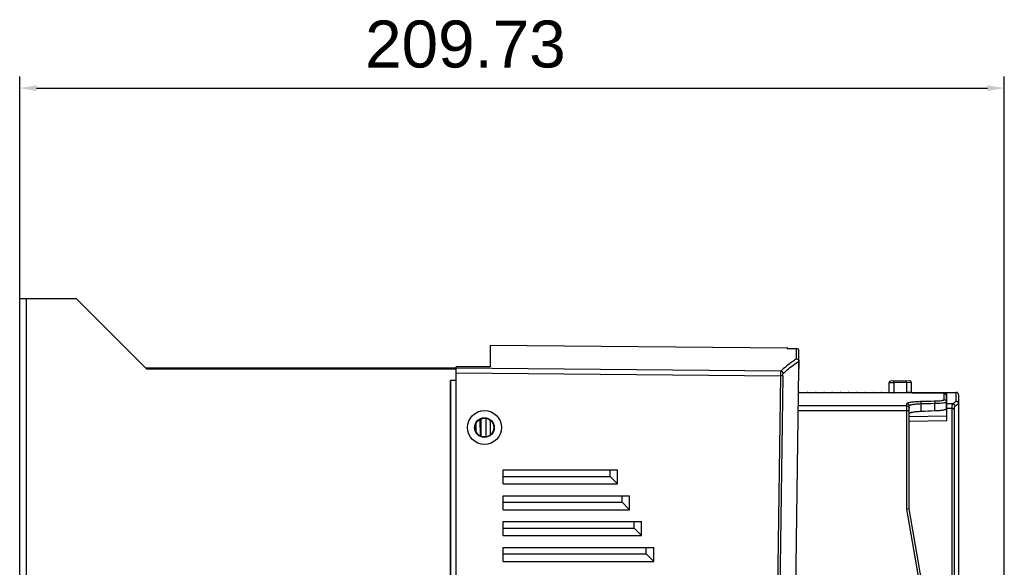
# Model space of a CAD drawing. Header units: millimetres. Extents: x 1117 to 38156, y -1945 to 7303.
# Tile 90 of 256: x 3642 to 3852, y 905 to 1022. Entities that reach past the tile are written whole.
import ezdxf

# ---------------------------------------------------------------- set-up
doc = ezdxf.new("R2010")
doc.units = ezdxf.units.MM
doc.styles.get("Standard").update_dxf_attribs({"font": 'arial.ttf'})
doc.dimstyles.new('DIMSTYLE_1', dxfattribs={"dimtxt": 4.2, "dimasz": 3.6, "dimexe": 2.5, "dimexo": 0, "dimgap": 1.05, "dimtad": 1, "dimdsep": 46, "dimtxsty": 'Standard', "dimblk": '_FILLED', "dimblk1": '_FILLED', "dimblk2": '_FILLED', "dimcen": 0.09, "dimazin": 2, "dimtp": 0.01, "dimtm": 0.01, "dimtfac": 1, "dimtofl": 0, "dimtmove": 0, "dimatfit": 3, "dimldrblk": '_FILLED', "dimfxl": 0, "dimtolj": 1, "dimarcsym": 0})

# ---------------------------------------------------------------- blocks, each defined once
blk = doc.blocks.new('_FILLED')
at = {"color": 0, "linetype": 'ByBlock'}
blk.add_solid([(0, 0), (-1, 0.167), (-1, -0.167)], dxfattribs=at)
blk = doc.blocks.new('*D33')
at = {"color": 0, "linetype": 'Continuous', "lineweight": -2}
for p, q in [((3642.15, 962.3), (3642.15, 1009.57)), ((3851.89, 873.3), (3851.89, 1009.57)), ((3645.75, 1007.07), (3848.29, 1007.07))]:
    blk.add_line(p, q, dxfattribs=at)
at = {"layer": 'Defpoints', "color": 0, "linetype": 'Continuous'}
for p in [(3851.89, 1007.07), (3642.15, 962.3), (3851.89, 873.3)]:
    blk.add_point(p, dxfattribs=at)
at = {"color": 0, "linetype": 'Continuous', "lineweight": -2, "xscale": 3.6, "yscale": 3.6, "zscale": 3.6, "rotation": 180}
blk.add_blockref('_FILLED', (3642.15, 1007.07), dxfattribs=at)
at = {"color": 0, "linetype": 'Continuous', "lineweight": -2, "xscale": 3.6, "yscale": 3.6, "zscale": 3.6}
blk.add_blockref('_FILLED', (3851.89, 1007.07), dxfattribs=at)
at = {"color": 0, "linetype": 'Continuous', "insert": (3737.1, 1021.45), "char_height": 10, "width": 18.5063, "attachment_point": 2, "line_spacing_factor": 0.9}
blk.add_mtext('\\A1;209.73', dxfattribs=at)

msp = doc.modelspace()

# ---------------------------------------------------------------- linework, layer by layer
at = {"linetype": 'Continuous'}
for p, q in [((3642.154, 662.296), (3642.154, 962.296)), ((3642.154, 962.296), (3654.154, 962.296)), ((3643.554, 962.296), (3643.554, 662.296)), ((3654.154, 962.296), (3669.154, 947.296)), ((3742.354, 952.233), (3742.354, 947.69)), ((3805.658, 951.68), (3742.354, 952.233)), ((3805.658, 951.658), (3805.658, 951.68)), ((3805.658, 951.658), (3807.661, 951.64)), ((3807.658, 949.428), (3807.658, 951.64)), ((3808.154, 947.296), (3808.154, 951.135)), ((3808.149, 948.924), (3808.149, 947.292)), ((3668.954, 947.496), (3735.154, 947.496)), ((3669.154, 947.296), (3735.154, 947.296)), ((3675.295, 947.496), (3675.295, 947.296)), ((3709.413, 947.296), (3709.413, 947.496)), ((3735.154, 672.296), (3735.154, 947.753)), ((3742.354, 947.69), (3735.154, 947.753)), ((3804.27, 946.803), (3735.154, 947.411)), ((3735.154, 946.42), (3804.198, 945.812)), ((3805.65, 767.357), (3808.149, 947.292)), ((3805.655, 767.357), (3808.154, 947.296)), ((3733.954, 944.796), (3733.954, 674.796)), ((3733.954, 674.796), (3733.954, 944.796)), ((3735.154, 944.796), (3733.954, 944.796)), ((3804.198, 945.812), (3801.719, 767.288)), ((3804.693, 945.805), (3802.214, 767.297)), ((3804.693, 945.805), (3804.198, 945.812)), ((3827.354, 944.362), (3828.337, 944.374)), ((3827.354, 942.166), (3827.354, 944.362)), ((3831.749, 944.734), (3827.649, 944.662)), ((3831.037, 944.422), (3828.337, 944.374)), ((3828.337, 944.374), (3828.337, 942.187)), ((3831.037, 944.422), (3832.054, 944.434)), ((3831.037, 944.422), (3831.037, 942.233)), ((3832.054, 944.434), (3832.054, 942.164)), ((3808.284, 942.291), (3808.283, 942.236)), ((3808.284, 942.291), (3809.924, 942.291)), ((3809.924, 942.291), (3809.925, 942.236)), ((3811.784, 942.291), (3811.783, 942.236)), ((3811.784, 942.291), (3813.424, 942.291)), ((3813.424, 942.291), (3813.425, 942.236)), ((3815.284, 942.291), (3815.283, 942.236)), ((3815.284, 942.291), (3816.924, 942.291)), ((3816.924, 942.291), (3816.925, 942.236)), ((3818.784, 942.291), (3818.783, 942.236)), ((3818.784, 942.291), (3820.424, 942.291)), ((3820.424, 942.291), (3820.425, 942.236)), ((3822.284, 942.291), (3822.283, 942.236)), ((3822.284, 942.291), (3823.924, 942.291)), ((3823.924, 942.291), (3823.925, 942.236)), ((3825.784, 942.291), (3825.783, 942.236)), ((3825.784, 942.291), (3827.354, 942.291)), ((3836.598, 942.161), (3827.354, 942.166)), ((3832.054, 942.25), (3828.14, 942.183)), ((3828.14, 942.184), (3828.14, 942.183)), ((3831.037, 942.233), (3828.337, 942.187)), ((3832.254, 942.164), (3832.254, 942.291)), ((3832.254, 942.291), (3841.654, 942.291)), ((3832.254, 942.215), (3836.598, 942.213)), ((3836.598, 942.213), (3839.654, 942.212)), ((3836.598, 942.161), (3836.598, 942.161)), ((3838.866, 942.106), (3838.741, 942.116)), ((3839.054, 940.751), (3839.054, 942.063)), ((3839.654, 936.321), (3839.654, 942.212)), ((3841.654, 940.386), (3841.654, 942.291)), ((3842.154, 941.791), (3842.154, 855.5)), ((3831.154, 917.448), (3831.154, 939.909)), ((3834.133, 939.888), (3834.133, 938.204)), ((3837.075, 938.324), (3837.075, 939.955)), ((3839.554, 938.734), (3839.554, 941.564)), ((3839.554, 941.212), (3839.654, 941.212)), ((3839.654, 939.683), (3839.554, 939.681)), ((3840.869, 939.842), (3839.654, 939.839)), ((3842.154, 939.884), (3842.154, 939.897)), ((3808.031, 938.439), (3831.654, 938.439)), ((3831.154, 939.427), (3808.045, 939.427)), ((3831.654, 917.491), (3831.654, 939.414)), ((3840.792, 938.852), (3839.654, 938.849)), ((3840.792, 855.985), (3840.792, 938.852)), ((3840.792, 938.852), (3841.273, 938.852)), ((3841.273, 855.985), (3841.273, 938.852)), ((3739.286, 935.422), (3739.309, 934.106)), ((3740.328, 932.998), (3740.266, 936.557)), ((3740.454, 932.924), (3740.454, 936.666)), ((3741.437, 936.745), (3741.437, 932.846)), ((3742.454, 933.28), (3742.454, 936.314)), ((3831.654, 937.149), (3839.654, 937.311)), ((3831.654, 936.159), (3839.654, 936.321)), ((3745.154, 922.796), (3745.154, 925.796)), ((3745.154, 925.796), (3769.507, 925.796)), ((3767.907, 924.396), (3767.907, 925.796)), ((3769.507, 922.796), (3769.507, 925.796)), ((3745.154, 924.396), (3767.907, 924.396)), ((3767.907, 924.396), (3769.507, 922.796)), ((3745.154, 922.796), (3769.507, 922.796)), ((3745.154, 917.296), (3745.154, 920.296)), ((3745.154, 920.296), (3772.072, 920.296)), ((3745.154, 918.896), (3770.472, 918.896)), ((3770.472, 918.896), (3770.472, 920.296)), ((3770.472, 918.896), (3772.072, 917.296)), ((3772.072, 917.296), (3772.072, 920.296)), ((3745.154, 917.296), (3772.072, 917.296)), ((3831.654, 917.491), (3831.154, 917.448)), ((3839.654, 867.448), (3831.154, 917.448)), ((3840.154, 867.491), (3831.654, 917.491)), ((3745.154, 911.796), (3745.154, 914.796)), ((3745.154, 914.796), (3774.637, 914.796)), ((3773.037, 913.396), (3773.037, 914.796)), ((3774.637, 911.796), (3774.637, 914.796)), ((3745.154, 913.396), (3773.037, 913.396)), ((3773.037, 913.396), (3774.637, 911.796)), ((3745.154, 911.796), (3774.637, 911.796)), ((3745.154, 906.296), (3745.154, 909.296)), ((3745.154, 909.296), (3777.201, 909.296)), ((3775.601, 907.896), (3775.601, 909.296)), ((3777.201, 906.296), (3777.201, 909.296)), ((3745.154, 907.896), (3775.601, 907.896)), ((3745.154, 906.296), (3777.201, 906.296)), ((3775.601, 907.896), (3777.201, 906.296))]:
    msp.add_line(p, q, dxfattribs=at)
for points in [[(3838.741, 942.116), (3838.598, 942.124), (3838.433, 942.132), (3838.246, 942.139), (3838.035, 942.145), (3837.802, 942.15), (3837.548, 942.154), (3837.272, 942.158), (3836.978, 942.16), (3836.667, 942.161), (3836.598, 942.161)], [(3839.377, 941.948), (3839.243, 942.032), (3839.141, 942.067), (3839.06, 942.083), (3838.972, 942.096), (3838.866, 942.106)], [(3839.554, 941.564), (3839.499, 941.793), (3839.377, 941.948)]]:
    msp.add_lwpolyline(points, dxfattribs=at)
for radius in [3.6, 2.1, 2]:
    msp.add_circle((3741.154, 934.796), radius, dxfattribs=at)
for centre, radius, start, end in [((3805.654, 951.18), 0.5, 79.34732, 89.5), ((3807.555, 949), 0.599, 352.66567, 356.33256), ((3807.743, 948.93), 0.411, 359.99948, 4.36926), ((3827.654, 944.362), 0.3, 90.99788, 180), ((3831.754, 944.434), 0.3, 0, 91.0022), ((3828.15, 941.364), 0.82, 90.69717, 100.50081), ((3828.154, 941.384), 0.799, 91.01694, 98.31968), ((3827.718, 978.529), 36.347, 270.66514, 270.97494), ((3839.063, 941.569), 0.49, 28.98924, 32.95251), ((3841.654, 941.791), 0.5, 0, 90)]:
    msp.add_arc(centre, radius, start, end, dxfattribs=at)
msp.add_ellipse((4134.764, 712.624), major_axis=(1320.326, 0), ratio=0.1754609, start_param=1.7982176, end_param=1.8005052, dxfattribs=at)
for points, knots in [([(3808.154, 951.136), (3808.154, 951.25), (3808.065, 951.512), (3807.8, 951.639), (3807.661, 951.64)], [0, 0, 0, 0, 0.4499479, 1, 1, 1, 1]), ([(3807.658, 949.428), (3807.371, 949.249), (3806.179, 948.459), (3805.071, 947.545), (3804.27, 946.803)], [0, 0, 0, 0, 0.2367576, 1, 1, 1, 1]), ([(3804.761, 946.3), (3805.038, 946.557), (3806.106, 947.506), (3807.256, 948.367), (3808.149, 948.924)], [0, 0, 0, 0, 0.2640373, 1, 1, 1, 1]), ([(3807.658, 949.428), (3807.78, 949.427), (3808.031, 949.328), (3808.144, 949.083), (3808.153, 948.962)], [0, 0, 0, 0, 0.500279, 1, 1, 1, 1]), ([(3804.27, 946.803), (3804.264, 946.791), (3804.255, 946.754), (3804.243, 946.685), (3804.232, 946.587), (3804.218, 946.411), (3804.205, 946.149), (3804.2, 945.93), (3804.198, 945.812)], [0, 0, 0, 0, 0.0415445, 0.1129189, 0.2125494, 0.3372383, 0.6459499, 1, 1, 1, 1]), ([(3804.761, 946.3), (3804.76, 946.427), (3804.655, 946.688), (3804.396, 946.799), (3804.27, 946.803)], [0, 0, 0, 0, 0.5001745, 1, 1, 1, 1]), ([(3804.693, 945.805), (3804.694, 945.864), (3804.699, 945.974), (3804.711, 946.123), (3804.731, 946.227), (3804.746, 946.287), (3804.761, 946.3)], [0, 0, 0, 0, 0.3503647, 0.6566164, 0.8811325, 1, 1, 1, 1]), ([(3808.149, 947.292), (3808.15, 947.293), (3808.153, 947.293), (3808.154, 947.295), (3808.154, 947.296)], [0, 0, 0, 0, 0.5857906, 1, 1, 1, 1]), ([(3828.337, 944.374), (3828.336, 944.413), (3828.335, 944.468), (3828.335, 944.539), (3828.334, 944.584), (3828.335, 944.62), (3828.335, 944.646), (3828.335, 944.66), (3828.335, 944.668), (3828.336, 944.671), (3828.336, 944.674), (3828.337, 944.674)], [0, 0, 0, 0, 0.3824911, 0.5553548, 0.7067458, 0.8309758, 0.9234531, 0.956499, 0.9803568, 0.9948674, 1, 1, 1, 1]), ([(3831.037, 944.422), (3831.036, 944.46), (3831.035, 944.515), (3831.035, 944.586), (3831.034, 944.631), (3831.035, 944.668), (3831.035, 944.693), (3831.035, 944.707), (3831.035, 944.715), (3831.036, 944.719), (3831.036, 944.721), (3831.037, 944.721)], [0, 0, 0, 0, 0.3824921, 0.5553563, 0.7067474, 0.8309774, 0.9234544, 0.9565001, 0.9803576, 0.9948678, 1, 1, 1, 1]), ([(3808.283, 942.236), (3808.283, 942.235), (3808.277, 942.234), (3808.269, 942.232), (3808.254, 942.231), (3808.223, 942.229), (3808.169, 942.226), (3808.123, 942.224), (3808.097, 942.223)], [0, 0, 0, 0, 0.0185349, 0.0677509, 0.1482135, 0.2595832, 0.5729822, 1, 1, 1, 1]), ([(3811.783, 942.236), (3811.783, 942.235), (3811.774, 942.234), (3811.763, 942.231), (3811.739, 942.23), (3811.709, 942.228), (3811.67, 942.226), (3811.603, 942.223), (3811.502, 942.221), (3811.363, 942.218), (3811.205, 942.216), (3811.033, 942.214), (3810.854, 942.214), (3810.675, 942.214), (3810.503, 942.216), (3810.345, 942.218), (3810.206, 942.221), (3810.105, 942.223), (3810.038, 942.226), (3809.999, 942.228), (3809.969, 942.23), (3809.945, 942.231), (3809.934, 942.234), (3809.925, 942.235), (3809.925, 942.236)], [0, 0, 0, 0, 0.0026647, 0.0099659, 0.0219231, 0.0384603, 0.0594622, 0.0846964, 0.1468121, 0.2225297, 0.3088664, 0.4025684, 0.5000006, 0.5974325, 0.6911342, 0.7774709, 0.8531887, 0.9153042, 0.9405381, 0.9615398, 0.9780769, 0.990034, 0.9973353, 1, 1, 1, 1]), ([(3815.283, 942.236), (3815.283, 942.235), (3815.274, 942.234), (3815.263, 942.231), (3815.239, 942.23), (3815.209, 942.228), (3815.17, 942.226), (3815.103, 942.223), (3815.002, 942.221), (3814.863, 942.218), (3814.705, 942.216), (3814.533, 942.214), (3814.354, 942.214), (3814.175, 942.214), (3814.003, 942.216), (3813.845, 942.218), (3813.706, 942.221), (3813.605, 942.223), (3813.538, 942.226), (3813.499, 942.228), (3813.469, 942.23), (3813.445, 942.231), (3813.434, 942.234), (3813.425, 942.235), (3813.425, 942.236)], [0, 0, 0, 0, 0.0026647, 0.0099659, 0.0219231, 0.0384603, 0.0594622, 0.0846964, 0.1468121, 0.2225297, 0.3088664, 0.4025684, 0.5000006, 0.5974325, 0.6911342, 0.7774709, 0.8531887, 0.9153042, 0.9405381, 0.9615398, 0.9780769, 0.990034, 0.9973353, 1, 1, 1, 1]), ([(3818.783, 942.236), (3818.783, 942.235), (3818.774, 942.234), (3818.763, 942.231), (3818.739, 942.23), (3818.709, 942.228), (3818.67, 942.226), (3818.603, 942.223), (3818.502, 942.221), (3818.363, 942.218), (3818.205, 942.216), (3818.033, 942.214), (3817.854, 942.214), (3817.675, 942.214), (3817.503, 942.216), (3817.345, 942.218), (3817.206, 942.221), (3817.105, 942.223), (3817.038, 942.226), (3816.999, 942.228), (3816.969, 942.23), (3816.945, 942.231), (3816.934, 942.234), (3816.925, 942.235), (3816.925, 942.236)], [0, 0, 0, 0, 0.0026647, 0.0099659, 0.0219231, 0.0384603, 0.0594622, 0.0846964, 0.1468121, 0.2225297, 0.3088664, 0.4025684, 0.5000006, 0.5974325, 0.6911342, 0.7774709, 0.8531887, 0.9153042, 0.9405381, 0.9615398, 0.9780769, 0.990034, 0.9973353, 1, 1, 1, 1]), ([(3822.283, 942.236), (3822.283, 942.235), (3822.274, 942.234), (3822.263, 942.231), (3822.239, 942.23), (3822.209, 942.228), (3822.17, 942.226), (3822.103, 942.223), (3822.002, 942.221), (3821.863, 942.218), (3821.705, 942.216), (3821.533, 942.214), (3821.354, 942.214), (3821.175, 942.214), (3821.003, 942.216), (3820.845, 942.218), (3820.706, 942.221), (3820.605, 942.223), (3820.538, 942.226), (3820.499, 942.228), (3820.469, 942.23), (3820.445, 942.231), (3820.434, 942.234), (3820.425, 942.235), (3820.425, 942.236)], [0, 0, 0, 0, 0.0026647, 0.0099659, 0.0219231, 0.0384603, 0.0594622, 0.0846964, 0.1468121, 0.2225297, 0.3088664, 0.4025684, 0.5000006, 0.5974325, 0.6911342, 0.7774709, 0.8531887, 0.9153042, 0.9405381, 0.9615398, 0.9780769, 0.990034, 0.9973353, 1, 1, 1, 1]), ([(3825.783, 942.236), (3825.783, 942.235), (3825.774, 942.234), (3825.763, 942.231), (3825.739, 942.23), (3825.709, 942.228), (3825.67, 942.226), (3825.603, 942.223), (3825.502, 942.221), (3825.363, 942.218), (3825.205, 942.216), (3825.033, 942.214), (3824.854, 942.214), (3824.675, 942.214), (3824.503, 942.216), (3824.345, 942.218), (3824.206, 942.221), (3824.105, 942.223), (3824.038, 942.226), (3823.999, 942.228), (3823.969, 942.23), (3823.945, 942.231), (3823.934, 942.234), (3823.925, 942.235), (3823.925, 942.236)], [0, 0, 0, 0, 0.0026647, 0.0099659, 0.0219231, 0.0384603, 0.0594622, 0.0846964, 0.1468121, 0.2225297, 0.3088664, 0.4025684, 0.5000006, 0.5974325, 0.6911342, 0.7774709, 0.8531887, 0.9153042, 0.9405381, 0.9615398, 0.9780769, 0.990034, 0.9973353, 1, 1, 1, 1]), ([(3828.14, 942.183), (3828.14, 942.183), (3828.139, 942.18), (3828.139, 942.177), (3828.139, 942.175)], [0, 0, 0, 0, 0.1277671, 1, 1, 1, 1]), ([(3832.004, 942.268), (3831.956, 942.263), (3831.832, 942.256), (3831.51, 942.243), (3831.236, 942.236), (3831.037, 942.233)], [0, 0, 0, 0, 0.1500746, 0.3832699, 1, 1, 1, 1]), ([(3832.054, 942.276), (3832.054, 942.274), (3832.048, 942.273), (3832.04, 942.271), (3832.024, 942.269), (3832.011, 942.268), (3832.004, 942.268)], [0, 0, 0, 0, 0.0720515, 0.261378, 0.5709756, 1, 1, 1, 1]), ([(3839.054, 942.063), (3839.054, 942.068), (3839.034, 942.078), (3839.001, 942.086), (3838.941, 942.096), (3838.862, 942.104), (3838.759, 942.113), (3838.583, 942.124), (3838.316, 942.136), (3837.949, 942.147), (3837.53, 942.155), (3837.073, 942.16), (3836.758, 942.161), (3836.598, 942.161)], [0, 0, 0, 0, 0.0064354, 0.0212764, 0.0452128, 0.0781602, 0.1198698, 0.1699874, 0.2935596, 0.4443723, 0.6167818, 0.8043778, 1, 1, 1, 1]), ([(3831.154, 939.909), (3831.154, 939.943), (3831.199, 939.997), (3831.277, 940.043), (3831.414, 940.103), (3831.647, 940.166), (3831.993, 940.232), (3832.42, 940.288), (3833.113, 940.351), (3833.663, 940.375), (3834.046, 940.384)], [0, 0, 0, 0, 0.0340403, 0.060079, 0.0934552, 0.1828629, 0.3016645, 0.4471687, 0.6153847, 1, 1, 1, 1]), ([(3831.154, 939.909), (3831.281, 939.909), (3831.546, 939.805), (3831.654, 939.541), (3831.654, 939.414)], [0, 0, 0, 0, 0.5018439, 1, 1, 1, 1]), ([(3831.654, 939.414), (3831.654, 939.447), (3831.69, 939.5), (3831.759, 939.548), (3831.876, 939.607), (3832.075, 939.671), (3832.372, 939.736), (3832.738, 939.792), (3833.332, 939.855), (3833.805, 939.879), (3834.133, 939.888)], [0, 0, 0, 0, 0.0378235, 0.0649051, 0.0989043, 0.1886855, 0.3070941, 0.4516757, 0.6186089, 1, 1, 1, 1]), ([(3834.046, 940.384), (3834.053, 940.379), (3834.065, 940.361), (3834.087, 940.306), (3834.108, 940.205), (3834.126, 940.057), (3834.132, 939.947), (3834.133, 939.888)], [0, 0, 0, 0, 0.0489987, 0.1237911, 0.3483738, 0.6532057, 1, 1, 1, 1]), ([(3836.988, 940.451), (3837.261, 940.457), (3837.757, 940.479), (3838.336, 940.533), (3838.701, 940.596), (3838.867, 940.635), (3838.965, 940.672), (3839.019, 940.699), (3839.054, 940.73), (3839.054, 940.751)], [0, 0, 0, 0, 0.3872834, 0.703122, 0.8225648, 0.9119803, 0.9449371, 0.9700939, 1, 1, 1, 1]), ([(3836.988, 940.451), (3836.995, 940.446), (3837.007, 940.428), (3837.029, 940.373), (3837.05, 940.272), (3837.068, 940.124), (3837.074, 940.013), (3837.075, 939.955)], [0, 0, 0, 0, 0.0487823, 0.1233955, 0.3478562, 0.6528635, 1, 1, 1, 1]), ([(3837.075, 939.955), (3837.351, 939.96), (3837.864, 939.977), (3838.557, 940.025), (3839.038, 940.082), (3839.324, 940.138), (3839.431, 940.169), (3839.473, 940.187)], [0, 0, 0, 0, 0.3424679, 0.6381211, 0.8629661, 0.9431441, 1, 1, 1, 1]), ([(3839.054, 940.751), (3839.182, 940.751), (3839.447, 940.646), (3839.554, 940.381), (3839.554, 940.255)], [0, 0, 0, 0, 0.5011893, 1, 1, 1, 1]), ([(3839.473, 940.187), (3839.494, 940.195), (3839.527, 940.209), (3839.554, 940.241), (3839.554, 940.255)], [0, 0, 0, 0, 0.6372418, 1, 1, 1, 1]), ([(3840.792, 938.852), (3840.792, 938.969), (3840.794, 939.139), (3840.803, 939.357), (3840.812, 939.5), (3840.823, 939.622), (3840.836, 939.721), (3840.85, 939.791), (3840.861, 939.829), (3840.869, 939.842)], [0, 0, 0, 0, 0.3510223, 0.5125017, 0.6577629, 0.7823856, 0.8825747, 0.9555994, 1, 1, 1, 1]), ([(3840.869, 939.842), (3840.934, 939.89), (3841.192, 940.077), (3841.455, 940.257), (3841.654, 940.386)], [0, 0, 0, 0, 0.2537004, 1, 1, 1, 1]), ([(3840.869, 939.842), (3840.932, 939.84), (3841.059, 939.811), (3841.219, 939.7), (3841.329, 939.538), (3841.357, 939.411), (3841.359, 939.347)], [0, 0, 0, 0, 0.2480791, 0.4985899, 0.7499176, 1, 1, 1, 1]), ([(3841.359, 939.347), (3841.425, 939.396), (3841.686, 939.585), (3841.952, 939.766), (3842.154, 939.897)], [0, 0, 0, 0, 0.2537333, 1, 1, 1, 1]), ([(3842.154, 939.897), (3842.152, 939.96), (3842.124, 940.089), (3842.011, 940.25), (3841.847, 940.359), (3841.718, 940.385), (3841.654, 940.386)], [0, 0, 0, 0, 0.2492152, 0.4994812, 0.7500461, 1, 1, 1, 1]), ([(3831.154, 939.427), (3831.219, 939.427), (3831.35, 939.401), (3831.516, 939.291), (3831.628, 939.127), (3831.654, 938.997), (3831.654, 938.933)], [0, 0, 0, 0, 0.2514474, 0.5020494, 0.7514509, 1, 1, 1, 1]), ([(3834.133, 938.204), (3833.805, 938.191), (3833.333, 938.161), (3832.74, 938.096), (3832.374, 938.041), (3832.077, 937.979), (3831.877, 937.92), (3831.76, 937.866), (3831.693, 937.825), (3831.654, 937.778), (3831.654, 937.748)], [0, 0, 0, 0, 0.3835087, 0.5514637, 0.6968926, 0.8158754, 0.9056623, 0.9392678, 0.9655641, 1, 1, 1, 1]), ([(3839.554, 938.734), (3839.554, 938.708), (3839.512, 938.67), (3839.448, 938.636), (3839.329, 938.59), (3839.13, 938.538), (3838.691, 938.454), (3837.998, 938.375), (3837.403, 938.338), (3837.075, 938.324)], [0, 0, 0, 0, 0.0302613, 0.0556431, 0.0888024, 0.1785737, 0.2982055, 0.613762, 1, 1, 1, 1]), ([(3841.273, 938.852), (3841.273, 938.911), (3841.277, 939.021), (3841.294, 939.168), (3841.315, 939.269), (3841.339, 939.324), (3841.352, 939.342), (3841.359, 939.347)], [0, 0, 0, 0, 0.3457968, 0.6478077, 0.8714725, 0.9476111, 1, 1, 1, 1])]:
    msp.add_open_spline(points, degree=3, knots=knots, dxfattribs=at)
for points in [[(3839.054, 942.063), (3839.138, 942.063), (3839.225, 942.04), (3839.298, 941.999)], [(3839.298, 941.999), (3839.368, 941.961), (3839.43, 941.903), (3839.474, 941.836)], [(3839.491, 941.807), (3839.532, 941.733), (3839.554, 941.647), (3839.554, 941.564)], [(3834.046, 940.384), (3835.027, 940.406), (3836.008, 940.428), (3836.988, 940.451)], [(3834.133, 939.888), (3835.114, 939.91), (3836.094, 939.932), (3837.075, 939.955)]]:
    msp.add_open_spline(points, degree=3, dxfattribs=at)

# ---------------------------------------------------------------- dimensions: what is measured, and where the dimension line sits
dim = msp.add_linear_dim(base=(3851.888, 1007.069), p1=(3642.154, 962.296), p2=(3851.888, 873.299), dimstyle='DIMSTYLE_1', override={"dimtxt": 10}, dxfattribs=at)
dim.commit()
dim.dimension.update_dxf_attribs({"geometry": '*D33', "text_midpoint": (3737.103, 1007.069), "dimtype": 160})

doc.saveas('drawing.dxf')
